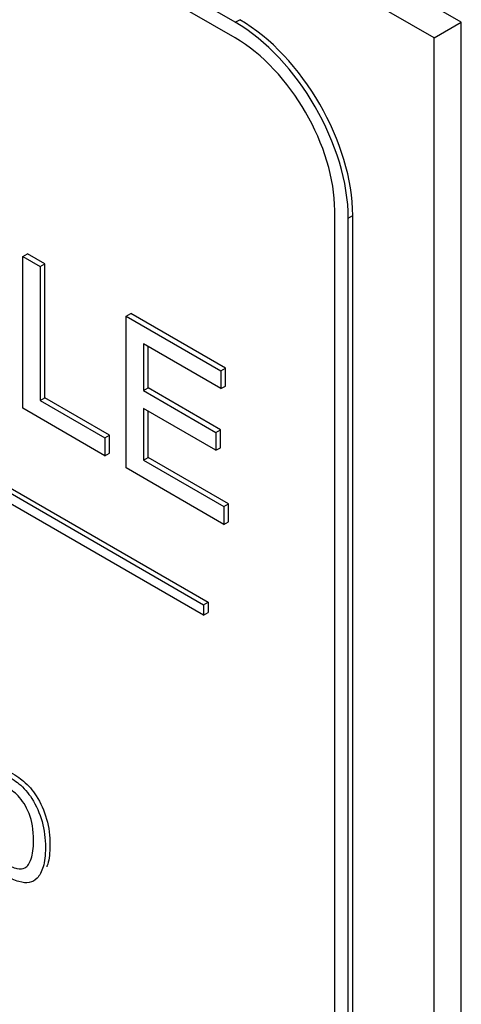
# Model space of a CAD drawing. Header units: inches. Extents: x 2 to 538, y -2 to 358.
# Tile 88 of 117: x 463.481 to 463.826, y 300.53 to 301.299. Entities that reach past the tile are written whole.
import ezdxf

# ---------------------------------------------------------------- set-up
doc = ezdxf.new("R2010")
doc.units = ezdxf.units.IN
doc.header["$MEASUREMENT"] = 0
doc.layers.add('Default', color=7, linetype='Continuous')
doc.layers.add('LAB30004', color=7, linetype='Continuous')

# ---------------------------------------------------------------- blocks, each defined once
blk = doc.blocks.new('SE6')
at = {"layer": 'LAB30004', "color": 7, "linetype": 'Continuous'}
for p, q in [((463.82588, 301.29705), (462.23489, 302.21561)), ((463.80467, 301.28481), (462.21368, 302.20336)), ((463.6491, 301.29705), (462.36217, 302.04006)), ((463.6491, 301.28481), (462.36217, 302.02782)), ((462.39045, 301.55833), (463.62789, 300.8439)), ((462.38692, 301.55629), (463.62435, 300.84186)), ((463.62435, 300.83369), (462.38692, 301.54813)), ((463.6491, 301.29705), (463.65264, 301.29909)), ((463.80467, 301.28481), (463.82588, 301.29705)), ((463.82588, 299.45994), (463.82588, 301.29705)), ((463.80467, 299.44769), (463.80467, 301.28481)), ((463.72689, 299.66406), (463.72689, 301.15008)), ((463.73749, 301.14396), (463.74103, 301.146)), ((463.73749, 299.65794), (463.73749, 301.14396)), ((463.74103, 299.65998), (463.74103, 301.146)), ((463.4831, 301.11401), (463.48664, 301.11605)), ((463.4831, 300.9954), (463.4831, 301.11401)), ((463.4831, 301.11401), (463.49664, 301.1062)), ((463.50017, 301.10824), (463.48664, 301.11605)), ((463.49664, 301.1062), (463.50017, 301.10824)), ((463.49664, 301.1062), (463.49664, 301.00156)), ((463.50017, 301.0036), (463.50017, 301.10824)), ((463.56388, 301.06737), (463.56742, 301.06941)), ((463.56388, 300.94876), (463.56388, 301.06737)), ((463.56388, 301.06737), (463.6379, 301.02464)), ((463.64143, 301.02668), (463.56742, 301.06941)), ((463.6379, 301.01075), (463.57735, 301.04571)), ((463.57735, 301.04571), (463.57735, 301.00925)), ((463.58088, 301.01129), (463.58088, 301.04367)), ((463.6379, 301.02464), (463.64143, 301.02668)), ((463.64143, 301.01279), (463.64143, 301.02668)), ((463.6379, 301.02464), (463.6379, 301.01075)), ((463.57735, 301.00925), (463.58088, 301.01129)), ((463.63754, 300.97858), (463.58088, 301.01129)), ((463.6379, 301.01075), (463.64143, 301.01279)), ((463.49664, 301.00156), (463.50017, 301.0036)), ((463.55074, 300.9744), (463.50017, 301.0036)), ((463.57735, 301.00925), (463.634, 300.97654)), ((463.54721, 300.95839), (463.4831, 300.9954)), ((463.49664, 301.00156), (463.54721, 300.97236)), ((463.634, 300.96257), (463.57735, 300.99528)), ((463.57735, 300.99528), (463.57735, 300.95496)), ((463.58088, 300.957), (463.58088, 300.99324)), ((463.54721, 300.97236), (463.55074, 300.9744)), ((463.54721, 300.97236), (463.54721, 300.95839)), ((463.55074, 300.96043), (463.55074, 300.9744)), ((463.634, 300.97654), (463.63754, 300.97858)), ((463.634, 300.97654), (463.634, 300.96257)), ((463.63754, 300.96461), (463.63754, 300.97858)), ((463.634, 300.96257), (463.63754, 300.96461)), ((463.54721, 300.95839), (463.55074, 300.96043)), ((463.57735, 300.95496), (463.58088, 300.957)), ((463.64383, 300.92066), (463.58088, 300.957)), ((463.64029, 300.90465), (463.56388, 300.94876)), ((463.57735, 300.95496), (463.64029, 300.91862)), ((463.64029, 300.91862), (463.64383, 300.92066)), ((463.64029, 300.91862), (463.64029, 300.90465)), ((463.64383, 300.90669), (463.64383, 300.92066)), ((463.64029, 300.90465), (463.64383, 300.90669)), ((463.62435, 300.84186), (463.62789, 300.8439)), ((463.62435, 300.84186), (463.62435, 300.83369)), ((463.62789, 300.8439), (463.62789, 300.83573)), ((463.62435, 300.83369), (463.62789, 300.83573))]:
    blk.add_line(p, q, dxfattribs=at)
for centre, major_axis in [((463.6491, 301.19499), (0.0625, -0.10825)), ((463.65264, 301.19703), (0.0625, -0.10825)), ((463.6491, 301.19499), (0.055, -0.09526))]:
    blk.add_ellipse(centre, major_axis=major_axis, ratio=0.57735, start_param=0.785398, end_param=2.356194, dxfattribs=at)
for points, knots in [([(463.44771, 300.72581), (463.45556, 300.72128), (463.4634, 300.71675), (463.47125, 300.71222), (463.47658, 300.70915), (463.48063, 300.70644), (463.48341, 300.7041), (463.48737, 300.70076), (463.49069, 300.69695), (463.49347, 300.69261), (463.49706, 300.68701), (463.49975, 300.68094), (463.50157, 300.67442), (463.50339, 300.66792), (463.50422, 300.66117), (463.50422, 300.64813), (463.50362, 300.64311), (463.50244, 300.63917), (463.50221, 300.63839), (463.50196, 300.63766), (463.50169, 300.63696)], [0, 0, 0, 0, 0.1503707, 0.1503707, 0.1503707, 0.2284131, 0.2284131, 0.2284131, 0.3006665, 0.3006665, 0.3006665, 0.3925608, 0.3925608, 0.3925608, 0.4980502, 0.4980502, 0.5877949, 0.5877949, 0.5877949, 0.6016761, 0.6016761, 0.6016761, 0.6016761]), ([(463.44417, 300.72377), (463.45202, 300.71924), (463.45987, 300.71471), (463.46771, 300.71018), (463.47304, 300.70711), (463.47709, 300.7044), (463.47987, 300.70206), (463.48383, 300.69872), (463.48716, 300.69491), (463.48993, 300.69057), (463.49352, 300.68497), (463.49622, 300.6789), (463.49804, 300.67238), (463.49985, 300.66588), (463.50068, 300.65913), (463.50068, 300.64609), (463.50009, 300.64107), (463.4989, 300.63713), (463.49772, 300.63317), (463.49613, 300.63027), (463.49421, 300.62832), (463.49232, 300.6264), (463.49025, 300.62519), (463.48798, 300.62477), (463.48573, 300.62436), (463.48028, 300.62485), (463.473, 300.62811), (463.46885, 300.6305), (463.46063, 300.63525), (463.4524, 300.64), (463.44417, 300.64475)], [0, 0, 0, 0, 0.150371, 0.150371, 0.150371, 0.228413, 0.228413, 0.228413, 0.300667, 0.300667, 0.300667, 0.392561, 0.392561, 0.392561, 0.49805, 0.49805, 0.587795, 0.587795, 0.587795, 0.658522, 0.658522, 0.658522, 0.714974, 0.714974, 0.714974, 0.778673, 0.842373, 0.842373, 0.842373, 1, 1, 1, 1]), ([(463.45314, 300.64888), (463.45803, 300.64606), (463.46292, 300.64324), (463.46781, 300.64041), (463.47231, 300.63781), (463.47586, 300.63623), (463.47841, 300.63571), (463.48098, 300.63518), (463.48301, 300.63542), (463.48456, 300.63626), (463.48676, 300.63745), (463.48839, 300.63989), (463.48957, 300.64341), (463.49074, 300.64691), (463.49139, 300.65161), (463.49139, 300.66586), (463.49021, 300.67291), (463.48784, 300.67874), (463.4855, 300.6845), (463.48265, 300.68915), (463.47928, 300.69262), (463.47688, 300.69509), (463.47295, 300.69791), (463.46753, 300.70103), (463.46274, 300.7038), (463.45794, 300.70657), (463.45314, 300.70934)], [0, 0, 0, 0, 0.131848, 0.131848, 0.131848, 0.228246, 0.228246, 0.228246, 0.292656, 0.292656, 0.292656, 0.383802, 0.383802, 0.383802, 0.499158, 0.499158, 0.658026, 0.658026, 0.658026, 0.76369, 0.76369, 0.76369, 0.870593, 0.870593, 0.870593, 1, 1, 1, 1])]:
    blk.add_open_spline(points, degree=3, knots=knots, dxfattribs=at)

msp = doc.modelspace()

# ---------------------------------------------------------------- block references
at = {"layer": 'Default'}
msp.add_blockref('SE6', (0, 0), dxfattribs=at)

doc.saveas('drawing.dxf')
